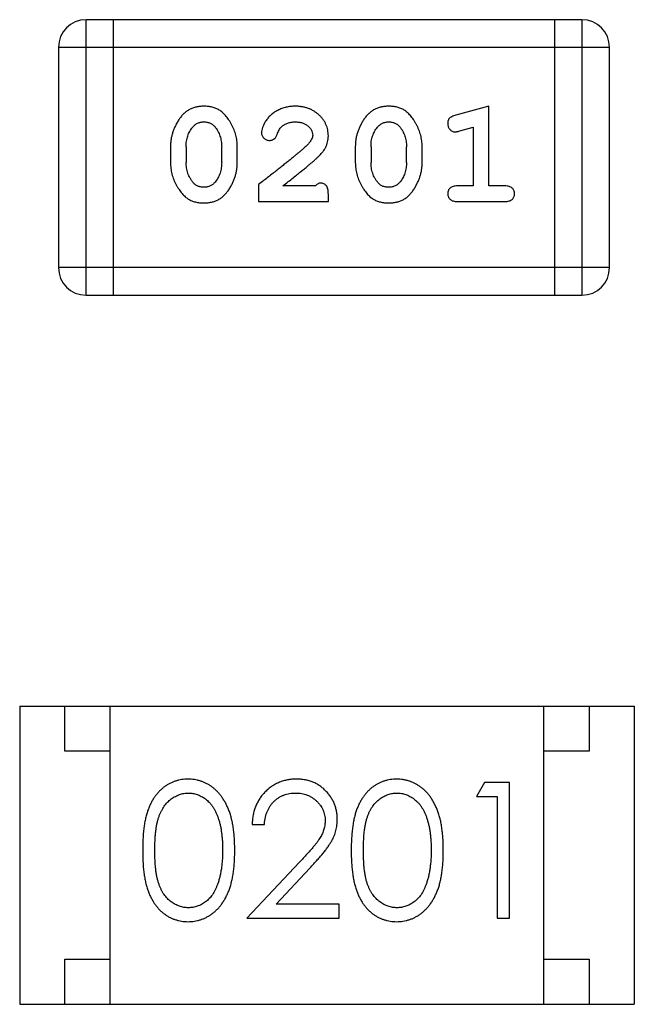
# Model space of a CAD drawing. Header units: millimetres. Extents: x 556 to 717, y 170 to 290.
# Tile 146 of 167: x 638.146 to 638.826, y 266.863 to 267.952. Entities that reach past the tile are written whole.
import ezdxf

# ---------------------------------------------------------------- set-up
doc = ezdxf.new("R2010")
doc.units = ezdxf.units.MM
doc.header["$LTSCALE"] = 30.734
doc.layers.get('0').update_dxf_attribs({"linetype": 'CONTINUOUS'})

msp = doc.modelspace()

# ---------------------------------------------------------------- linework, layer by layer
at = {"linetype": 'Continuous'}
for p, q in [((638.7676, 267.952), (638.2189, 267.952)), ((638.2189, 267.6472), (638.2189, 267.952)), ((638.2494, 267.6472), (638.2494, 267.952)), ((638.7371, 267.952), (638.7371, 267.6472)), ((638.7676, 267.952), (638.7676, 267.6472)), ((638.1885, 267.9215), (638.7981, 267.9215)), ((638.1885, 267.9215), (638.1885, 267.6777)), ((638.7981, 267.6777), (638.7981, 267.9215)), ((638.6647, 267.8563), (638.6281, 267.8464)), ((638.6647, 267.7682), (638.6647, 267.8563)), ((638.6324, 267.829), (638.6474, 267.8331)), ((638.6474, 267.8331), (638.6474, 267.7682)), ((638.3123, 267.8116), (638.3123, 267.7939)), ((638.3296, 267.8114), (638.3296, 267.7942)), ((638.369, 267.7942), (638.369, 267.8114)), ((638.3863, 267.7939), (638.3863, 267.8116)), ((638.5168, 267.8116), (638.5168, 267.7939)), ((638.5342, 267.8114), (638.5342, 267.7942)), ((638.5735, 267.7942), (638.5735, 267.8114)), ((638.5908, 267.7939), (638.5908, 267.8116)), ((638.4099, 267.7697), (638.4099, 267.7508)), ((638.4728, 267.7682), (638.4366, 267.7682)), ((638.6474, 267.7682), (638.6301, 267.7682)), ((638.682, 267.7682), (638.6647, 267.7682)), ((638.487, 267.7508), (638.487, 267.7587)), ((638.4099, 267.7508), (638.487, 267.7508)), ((638.6301, 267.7508), (638.682, 267.7508)), ((638.7981, 267.6777), (638.1885, 267.6777)), ((638.2189, 267.6472), (638.7676, 267.6472)), ((638.1455, 267.1927), (638.8255, 267.1927)), ((638.1455, 267.1927), (638.1455, 266.8627)), ((638.1955, 267.1427), (638.1955, 267.1927)), ((638.2455, 266.8627), (638.2455, 267.1927)), ((638.7255, 266.8627), (638.7255, 267.1927)), ((638.7755, 267.1927), (638.7755, 267.1427)), ((638.8255, 267.1927), (638.8255, 266.8627)), ((638.2455, 267.1427), (638.1955, 267.1427)), ((638.7755, 267.1427), (638.7255, 267.1427)), ((638.6596, 267.108), (638.6508, 267.0926)), ((638.6873, 267.108), (638.6596, 267.108)), ((638.6873, 266.958), (638.6873, 267.108)), ((638.6508, 267.0926), (638.6739, 267.0926)), ((638.6739, 267.0926), (638.6739, 266.958)), ((638.4027, 267.0618), (638.4162, 267.0618)), ((638.4551, 267.0201), (638.3969, 266.958)), ((638.4291, 266.9734), (638.4666, 267.0134)), ((638.4989, 266.9734), (638.4291, 266.9734)), ((638.4989, 266.958), (638.4989, 266.9734)), ((638.3969, 266.958), (638.4989, 266.958)), ((638.6739, 266.958), (638.6873, 266.958)), ((638.1955, 266.9127), (638.2455, 266.9127)), ((638.1955, 266.8627), (638.1955, 266.9127)), ((638.7255, 266.9127), (638.7755, 266.9127)), ((638.7755, 266.9127), (638.7755, 266.8627)), ((638.1455, 266.8627), (638.8255, 266.8627))]:
    msp.add_line(p, q, dxfattribs=at)
for centre, start, end in [((638.2189, 267.9215), 90, 180), ((638.7676, 267.9215), 0, 90), ((638.2189, 267.6777), 180, 270), ((638.7676, 267.6777), 270, 0)]:
    msp.add_arc(centre, 0.0305, start, end, dxfattribs=at)
for points, knots in [([(638.3491, 267.8563), (638.3477, 267.8562), (638.3449, 267.8561), (638.3408, 267.8554), (638.337, 267.8543), (638.3334, 267.8527), (638.3301, 267.8507), (638.327, 267.8481), (638.3243, 267.8452), (638.3218, 267.8418), (638.3196, 267.8382), (638.3177, 267.8345), (638.316, 267.8308), (638.3147, 267.827), (638.3136, 267.8233), (638.3129, 267.8194), (638.3124, 267.8155), (638.3124, 267.8129), (638.3123, 267.8116)], [0, 0, 0, 0, 0.06692, 0.130834, 0.19258, 0.252759, 0.312631, 0.373411, 0.436359, 0.501894, 0.568244, 0.632472, 0.69556, 0.757163, 0.818592, 0.878885, 0.939235, 1, 1, 1, 1]), ([(638.3863, 267.8116), (638.3863, 267.8127), (638.3862, 267.8149), (638.3859, 267.818), (638.3854, 267.8212), (638.3847, 267.8243), (638.3838, 267.8273), (638.3827, 267.8303), (638.3814, 267.8333), (638.3799, 267.8362), (638.3783, 267.8389), (638.3767, 267.8415), (638.375, 267.8438), (638.3733, 267.8459), (638.3716, 267.8478), (638.3699, 267.8494), (638.3682, 267.8508), (638.3658, 267.8524), (638.3626, 267.854), (638.3585, 267.8553), (638.3539, 267.8561), (638.3508, 267.8562), (638.3491, 267.8563)], [0, 0, 0, 0, 0.049855, 0.099516, 0.148482, 0.19758, 0.246804, 0.296268, 0.346517, 0.397047, 0.446826, 0.49336, 0.537801, 0.579207, 0.617974, 0.654833, 0.689171, 0.722088, 0.786392, 0.853518, 0.924186, 1, 1, 1, 1]), ([(638.4503, 267.8563), (638.4486, 267.8562), (638.4452, 267.8561), (638.4403, 267.8552), (638.4355, 267.8538), (638.4311, 267.8518), (638.4269, 267.8494), (638.4233, 267.8465), (638.4201, 267.8433), (638.4176, 267.8397), (638.4156, 267.8361), (638.4142, 267.8328), (638.4132, 267.8298), (638.4131, 267.8278), (638.413, 267.8269)], [0, 0, 0, 0, 0.098286, 0.193983, 0.289056, 0.384352, 0.477435, 0.566197, 0.652355, 0.737986, 0.818188, 0.887401, 0.94802, 1, 1, 1, 1]), ([(638.487, 267.8235), (638.4869, 267.8246), (638.4868, 267.8268), (638.4864, 267.83), (638.4856, 267.8331), (638.4844, 267.8361), (638.483, 267.839), (638.4812, 267.8417), (638.4791, 267.8443), (638.4767, 267.8467), (638.474, 267.8489), (638.4712, 267.8509), (638.4681, 267.8526), (638.4649, 267.8539), (638.4615, 267.8549), (638.4579, 267.8557), (638.4542, 267.8562), (638.4516, 267.8562), (638.4503, 267.8563)], [0, 0, 0, 0, 0.060981, 0.120256, 0.178148, 0.236115, 0.293993, 0.352864, 0.413358, 0.476056, 0.539296, 0.602396, 0.665116, 0.728325, 0.792919, 0.859317, 0.928302, 1, 1, 1, 1]), ([(638.5536, 267.8563), (638.5522, 267.8562), (638.5494, 267.8561), (638.5453, 267.8554), (638.5415, 267.8543), (638.5379, 267.8527), (638.5346, 267.8507), (638.5316, 267.8481), (638.5288, 267.8452), (638.5263, 267.8418), (638.5241, 267.8382), (638.5222, 267.8345), (638.5205, 267.8308), (638.5192, 267.827), (638.5181, 267.8233), (638.5174, 267.8194), (638.5169, 267.8155), (638.5169, 267.8129), (638.5168, 267.8116)], [0, 0, 0, 0, 0.06692, 0.130834, 0.19258, 0.252759, 0.312631, 0.373411, 0.436359, 0.501894, 0.568244, 0.632472, 0.69556, 0.757163, 0.818592, 0.878885, 0.939235, 1, 1, 1, 1]), ([(638.5908, 267.8116), (638.5908, 267.8127), (638.5907, 267.8149), (638.5904, 267.818), (638.5899, 267.8212), (638.5892, 267.8243), (638.5883, 267.8273), (638.5872, 267.8303), (638.5859, 267.8333), (638.5844, 267.8362), (638.5828, 267.8389), (638.5812, 267.8415), (638.5795, 267.8438), (638.5778, 267.8459), (638.5761, 267.8478), (638.5744, 267.8494), (638.5727, 267.8508), (638.5703, 267.8524), (638.5672, 267.854), (638.563, 267.8553), (638.5584, 267.8561), (638.5553, 267.8562), (638.5536, 267.8563)], [0, 0, 0, 0, 0.049855, 0.099516, 0.148482, 0.19758, 0.246804, 0.296268, 0.346517, 0.397047, 0.446826, 0.49336, 0.537801, 0.579207, 0.617974, 0.654833, 0.689171, 0.722088, 0.786392, 0.853518, 0.924186, 1, 1, 1, 1]), ([(638.6281, 267.8464), (638.6273, 267.8461), (638.6257, 267.8456), (638.6237, 267.8448), (638.622, 267.8439), (638.6208, 267.8429), (638.62, 267.8417), (638.6195, 267.8403), (638.6191, 267.8388), (638.6191, 267.8378), (638.6191, 267.8372)], [0, 0, 0, 0, 0.187321, 0.344927, 0.475328, 0.579604, 0.674244, 0.773631, 0.882025, 1, 1, 1, 1]), ([(638.3296, 267.8114), (638.3297, 267.8124), (638.3297, 267.8145), (638.33, 267.8176), (638.3306, 267.8205), (638.3314, 267.8233), (638.3324, 267.826), (638.3337, 267.8285), (638.3352, 267.8309), (638.3363, 267.8324), (638.3369, 267.8331)], [0, 0, 0, 0, 0.135446, 0.266257, 0.393419, 0.517936, 0.639137, 0.758785, 0.879345, 1, 1, 1, 1]), ([(638.3369, 267.8331), (638.3373, 267.8336), (638.3381, 267.8345), (638.3394, 267.8357), (638.3408, 267.8367), (638.3424, 267.8375), (638.344, 267.8382), (638.3457, 267.8386), (638.3474, 267.8389), (638.3486, 267.8389), (638.3493, 267.8389)], [0, 0, 0, 0, 0.13042, 0.256046, 0.378133, 0.498725, 0.620452, 0.742761, 0.869406, 1, 1, 1, 1]), ([(638.3493, 267.8389), (638.3499, 267.8389), (638.3511, 267.8389), (638.3529, 267.8387), (638.3546, 267.8382), (638.3562, 267.8377), (638.3577, 267.8369), (638.359, 267.836), (638.3603, 267.8349), (638.361, 267.8341), (638.3614, 267.8337)], [0, 0, 0, 0, 0.138115, 0.270177, 0.397547, 0.520057, 0.63869, 0.757499, 0.878226, 1, 1, 1, 1]), ([(638.3614, 267.8337), (638.362, 267.8329), (638.3632, 267.8313), (638.3647, 267.8287), (638.3661, 267.8261), (638.3671, 267.8233), (638.368, 267.8205), (638.3685, 267.8175), (638.3689, 267.8145), (638.3689, 267.8124), (638.369, 267.8114)], [0, 0, 0, 0, 0.125331, 0.248948, 0.371201, 0.494032, 0.616811, 0.742104, 0.868849, 1, 1, 1, 1]), ([(638.4303, 267.8251), (638.4306, 267.826), (638.4312, 267.8277), (638.4325, 267.8299), (638.4337, 267.832), (638.4348, 267.833), (638.4353, 267.8336)], [0, 0, 0, 0, 0.285518, 0.544185, 0.781367, 1, 1, 1, 1]), ([(638.4353, 267.8336), (638.4358, 267.834), (638.4368, 267.8348), (638.4384, 267.836), (638.4402, 267.8369), (638.442, 267.8376), (638.4439, 267.8382), (638.4459, 267.8386), (638.448, 267.8389), (638.4494, 267.8389), (638.4502, 267.8389)], [0, 0, 0, 0, 0.121873, 0.243139, 0.363336, 0.485133, 0.607572, 0.734701, 0.864814, 1, 1, 1, 1]), ([(638.4502, 267.8389), (638.4516, 267.8389), (638.4543, 267.8388), (638.4581, 267.838), (638.4615, 267.8366), (638.4643, 267.8347), (638.4667, 267.8324), (638.4684, 267.8299), (638.4694, 267.8272), (638.4696, 267.8254), (638.4697, 267.8244)], [0, 0, 0, 0, 0.156344, 0.299348, 0.4327, 0.561, 0.682299, 0.791883, 0.89611, 1, 1, 1, 1]), ([(638.5342, 267.8114), (638.5342, 267.8124), (638.5342, 267.8145), (638.5345, 267.8176), (638.5351, 267.8205), (638.5359, 267.8233), (638.5369, 267.826), (638.5382, 267.8285), (638.5397, 267.8309), (638.5408, 267.8324), (638.5414, 267.8331)], [0, 0, 0, 0, 0.135446, 0.266257, 0.393419, 0.517936, 0.639137, 0.758785, 0.879345, 1, 1, 1, 1]), ([(638.5414, 267.8331), (638.5418, 267.8336), (638.5426, 267.8345), (638.544, 267.8357), (638.5454, 267.8367), (638.5469, 267.8375), (638.5485, 267.8382), (638.5502, 267.8386), (638.5519, 267.8389), (638.5532, 267.8389), (638.5538, 267.8389)], [0, 0, 0, 0, 0.13042, 0.256046, 0.378133, 0.498725, 0.620452, 0.742761, 0.869406, 1, 1, 1, 1]), ([(638.5538, 267.8389), (638.5544, 267.8389), (638.5556, 267.8389), (638.5574, 267.8387), (638.5591, 267.8382), (638.5607, 267.8377), (638.5622, 267.8369), (638.5636, 267.836), (638.5648, 267.8349), (638.5655, 267.8341), (638.5659, 267.8337)], [0, 0, 0, 0, 0.138115, 0.270177, 0.397547, 0.520057, 0.63869, 0.757499, 0.878226, 1, 1, 1, 1]), ([(638.5659, 267.8337), (638.5665, 267.8329), (638.5677, 267.8313), (638.5693, 267.8287), (638.5706, 267.8261), (638.5716, 267.8233), (638.5725, 267.8205), (638.5731, 267.8175), (638.5734, 267.8145), (638.5735, 267.8124), (638.5735, 267.8114)], [0, 0, 0, 0, 0.125331, 0.248948, 0.371201, 0.494032, 0.616811, 0.742104, 0.868849, 1, 1, 1, 1]), ([(638.6191, 267.8372), (638.6191, 267.8366), (638.6192, 267.8354), (638.6196, 267.8336), (638.6204, 267.832), (638.6214, 267.8306), (638.6226, 267.8294), (638.624, 267.8285), (638.6254, 267.828), (638.6265, 267.828), (638.627, 267.8279)], [0, 0, 0, 0, 0.138815, 0.27042, 0.39836, 0.52875, 0.654955, 0.771147, 0.884581, 1, 1, 1, 1]), ([(638.413, 267.8269), (638.4131, 267.8264), (638.4131, 267.8253), (638.4136, 267.8237), (638.4145, 267.8223), (638.4156, 267.821), (638.417, 267.8199), (638.4185, 267.8191), (638.4201, 267.8186), (638.4213, 267.8185), (638.4218, 267.8185)], [0, 0, 0, 0, 0.120856, 0.239483, 0.360995, 0.490166, 0.620982, 0.746416, 0.870253, 1, 1, 1, 1]), ([(638.4218, 267.8185), (638.4223, 267.8185), (638.4233, 267.8186), (638.4247, 267.8188), (638.4259, 267.8193), (638.427, 267.82), (638.4281, 267.8209), (638.4289, 267.8221), (638.4297, 267.8235), (638.4301, 267.8245), (638.4303, 267.8251)], [0, 0, 0, 0, 0.127347, 0.246131, 0.359406, 0.470543, 0.586092, 0.711469, 0.847022, 1, 1, 1, 1]), ([(638.4697, 267.8244), (638.4696, 267.8236), (638.4695, 267.822), (638.4685, 267.8196), (638.467, 267.8171), (638.4656, 267.8155), (638.4649, 267.8147)], [0, 0, 0, 0, 0.212836, 0.442809, 0.70317, 1, 1, 1, 1]), ([(638.4702, 267.7952), (638.4711, 267.796), (638.4728, 267.7975), (638.4751, 267.7997), (638.4772, 267.8018), (638.4791, 267.8038), (638.4807, 267.8056), (638.4821, 267.8074), (638.4832, 267.809), (638.4843, 267.8111), (638.4854, 267.8137), (638.4863, 267.8168), (638.4869, 267.8201), (638.4869, 267.8224), (638.487, 267.8235)], [0, 0, 0, 0, 0.103002, 0.197728, 0.285279, 0.365235, 0.437224, 0.502446, 0.560545, 0.611446, 0.707576, 0.80349, 0.900532, 1, 1, 1, 1]), ([(638.627, 267.8279), (638.6273, 267.828), (638.6281, 267.828), (638.6293, 267.8282), (638.6308, 267.8285), (638.6318, 267.8288), (638.6324, 267.829)], [0, 0, 0, 0, 0.183151, 0.413144, 0.682305, 1, 1, 1, 1]), ([(638.4649, 267.8147), (638.4644, 267.8143), (638.4635, 267.8133), (638.4619, 267.8117), (638.46, 267.81), (638.4578, 267.8081), (638.4554, 267.8059), (638.4526, 267.8036), (638.4496, 267.8011), (638.4463, 267.7984), (638.4427, 267.7955), (638.4389, 267.7924), (638.4347, 267.7891), (638.4303, 267.7856), (638.4256, 267.7819), (638.4206, 267.778), (638.4153, 267.7739), (638.4117, 267.7712), (638.4099, 267.7697)], [0, 0, 0, 0, 0.026647, 0.057942, 0.094152, 0.134806, 0.180631, 0.231142, 0.286385, 0.346321, 0.411439, 0.481035, 0.555329, 0.634592, 0.718826, 0.807759, 0.901393, 1, 1, 1, 1]), ([(638.3123, 267.7939), (638.3124, 267.7928), (638.3124, 267.7907), (638.3127, 267.7875), (638.3132, 267.7844), (638.3139, 267.7813), (638.3148, 267.7782), (638.3159, 267.7753), (638.3171, 267.7723), (638.3186, 267.7694), (638.3202, 267.7667), (638.3218, 267.7641), (638.3235, 267.7618), (638.3251, 267.7597), (638.3268, 267.7579), (638.3285, 267.7562), (638.3302, 267.7548), (638.3326, 267.7532), (638.3358, 267.7516), (638.34, 267.7502), (638.3446, 267.7494), (638.3477, 267.7493), (638.3494, 267.7493)], [0, 0, 0, 0, 0.049886, 0.09882, 0.148132, 0.19689, 0.246038, 0.295176, 0.345305, 0.395692, 0.445312, 0.491875, 0.535813, 0.577009, 0.616081, 0.652689, 0.687585, 0.720206, 0.785062, 0.85223, 0.923759, 1, 1, 1, 1]), ([(638.3373, 267.7719), (638.3367, 267.7727), (638.3355, 267.7742), (638.3339, 267.7768), (638.3326, 267.7794), (638.3315, 267.7822), (638.3307, 267.785), (638.3301, 267.788), (638.3297, 267.791), (638.3297, 267.7931), (638.3296, 267.7942)], [0, 0, 0, 0, 0.124927, 0.248361, 0.370889, 0.492583, 0.61616, 0.741472, 0.869044, 1, 1, 1, 1]), ([(638.3494, 267.7493), (638.3508, 267.7493), (638.3536, 267.7494), (638.3577, 267.7501), (638.3616, 267.7512), (638.3651, 267.7528), (638.3685, 267.7548), (638.3715, 267.7574), (638.3743, 267.7603), (638.3768, 267.7637), (638.379, 267.7673), (638.3809, 267.771), (638.3826, 267.7747), (638.3839, 267.7784), (638.385, 267.7822), (638.3857, 267.7861), (638.3862, 267.79), (638.3862, 267.7926), (638.3863, 267.7939)], [0, 0, 0, 0, 0.067217, 0.131051, 0.19272, 0.252824, 0.312745, 0.373449, 0.436041, 0.501494, 0.567761, 0.632087, 0.695096, 0.757109, 0.817993, 0.878657, 0.939311, 1, 1, 1, 1]), ([(638.369, 267.7942), (638.3689, 267.7931), (638.3689, 267.791), (638.3686, 267.788), (638.368, 267.785), (638.3672, 267.7822), (638.3662, 267.7796), (638.3649, 267.777), (638.3635, 267.7746), (638.3623, 267.7731), (638.3617, 267.7724)], [0, 0, 0, 0, 0.135449, 0.266263, 0.393429, 0.516942, 0.639128, 0.758779, 0.879341, 1, 1, 1, 1]), ([(638.4366, 267.7682), (638.4386, 267.7697), (638.4424, 267.7727), (638.4479, 267.777), (638.4529, 267.781), (638.4573, 267.7845), (638.4613, 267.7877), (638.4647, 267.7905), (638.4676, 267.793), (638.4694, 267.7945), (638.4702, 267.7952)], [0, 0, 0, 0, 0.176662, 0.337826, 0.484741, 0.617764, 0.73494, 0.837793, 0.926412, 1, 1, 1, 1]), ([(638.5168, 267.7939), (638.5169, 267.7928), (638.5169, 267.7907), (638.5172, 267.7875), (638.5177, 267.7844), (638.5184, 267.7813), (638.5193, 267.7782), (638.5204, 267.7753), (638.5217, 267.7723), (638.5231, 267.7694), (638.5247, 267.7667), (638.5263, 267.7641), (638.528, 267.7618), (638.5296, 267.7597), (638.5313, 267.7579), (638.533, 267.7562), (638.5348, 267.7548), (638.5371, 267.7532), (638.5403, 267.7516), (638.5445, 267.7502), (638.5491, 267.7494), (638.5522, 267.7493), (638.5539, 267.7493)], [0, 0, 0, 0, 0.049886, 0.09882, 0.148132, 0.19689, 0.246038, 0.295176, 0.345305, 0.395692, 0.445312, 0.491875, 0.535813, 0.577009, 0.616081, 0.652689, 0.687585, 0.720206, 0.785062, 0.85223, 0.923759, 1, 1, 1, 1]), ([(638.5418, 267.7719), (638.5412, 267.7727), (638.54, 267.7742), (638.5384, 267.7768), (638.5371, 267.7794), (638.536, 267.7822), (638.5352, 267.785), (638.5346, 267.788), (638.5342, 267.791), (638.5342, 267.7931), (638.5342, 267.7942)], [0, 0, 0, 0, 0.124927, 0.248361, 0.370889, 0.492583, 0.61616, 0.741472, 0.869044, 1, 1, 1, 1]), ([(638.5539, 267.7493), (638.5553, 267.7493), (638.5582, 267.7494), (638.5622, 267.7501), (638.5661, 267.7512), (638.5697, 267.7528), (638.573, 267.7548), (638.576, 267.7574), (638.5788, 267.7603), (638.5813, 267.7637), (638.5835, 267.7673), (638.5854, 267.771), (638.5871, 267.7747), (638.5884, 267.7784), (638.5895, 267.7822), (638.5903, 267.7861), (638.5907, 267.79), (638.5908, 267.7926), (638.5908, 267.7939)], [0, 0, 0, 0, 0.067217, 0.131051, 0.19272, 0.252824, 0.312745, 0.373449, 0.436041, 0.501494, 0.567761, 0.632087, 0.695096, 0.757109, 0.817993, 0.878657, 0.939311, 1, 1, 1, 1]), ([(638.5735, 267.7942), (638.5735, 267.7931), (638.5734, 267.791), (638.5731, 267.788), (638.5725, 267.785), (638.5717, 267.7822), (638.5707, 267.7796), (638.5694, 267.777), (638.568, 267.7746), (638.5668, 267.7731), (638.5662, 267.7724)], [0, 0, 0, 0, 0.135449, 0.266263, 0.393429, 0.516942, 0.639128, 0.758779, 0.879341, 1, 1, 1, 1]), ([(638.3494, 267.7666), (638.3488, 267.7666), (638.3475, 267.7666), (638.3457, 267.7669), (638.344, 267.7673), (638.3425, 267.7679), (638.341, 267.7686), (638.3396, 267.7695), (638.3384, 267.7706), (638.3377, 267.7714), (638.3373, 267.7719)], [0, 0, 0, 0, 0.139844, 0.271849, 0.399162, 0.521619, 0.6402, 0.758957, 0.87828, 1, 1, 1, 1]), ([(638.3617, 267.7724), (638.3613, 267.7719), (638.3605, 267.771), (638.3592, 267.7698), (638.3578, 267.7688), (638.3563, 267.768), (638.3547, 267.7674), (638.353, 267.7669), (638.3512, 267.7666), (638.35, 267.7666), (638.3494, 267.7666)], [0, 0, 0, 0, 0.129853, 0.25607, 0.380154, 0.49978, 0.62208, 0.743277, 0.868791, 1, 1, 1, 1]), ([(638.4783, 267.7713), (638.4779, 267.7713), (638.4769, 267.7712), (638.4755, 267.7705), (638.4741, 267.7695), (638.4733, 267.7686), (638.4728, 267.7682)], [0, 0, 0, 0, 0.20611, 0.432681, 0.695597, 1, 1, 1, 1]), ([(638.487, 267.7587), (638.4869, 267.7598), (638.4869, 267.7618), (638.4865, 267.7645), (638.4858, 267.7667), (638.4847, 267.7685), (638.4834, 267.7697), (638.4819, 267.7706), (638.4802, 267.7712), (638.4789, 267.7713), (638.4783, 267.7713)], [0, 0, 0, 0, 0.1844, 0.34094, 0.473574, 0.586824, 0.690029, 0.789175, 0.890445, 1, 1, 1, 1]), ([(638.5539, 267.7666), (638.5533, 267.7666), (638.5521, 267.7666), (638.5502, 267.7669), (638.5485, 267.7673), (638.547, 267.7679), (638.5455, 267.7686), (638.5441, 267.7695), (638.5429, 267.7706), (638.5422, 267.7714), (638.5418, 267.7719)], [0, 0, 0, 0, 0.139844, 0.271849, 0.399162, 0.521619, 0.6402, 0.758957, 0.87828, 1, 1, 1, 1]), ([(638.5662, 267.7724), (638.5658, 267.7719), (638.565, 267.771), (638.5637, 267.7698), (638.5623, 267.7688), (638.5608, 267.768), (638.5592, 267.7674), (638.5575, 267.7669), (638.5558, 267.7666), (638.5546, 267.7666), (638.5539, 267.7666)], [0, 0, 0, 0, 0.129853, 0.25607, 0.380154, 0.49978, 0.62208, 0.743277, 0.868791, 1, 1, 1, 1]), ([(638.6301, 267.7682), (638.6292, 267.7681), (638.6275, 267.7681), (638.6252, 267.7676), (638.6233, 267.7669), (638.6217, 267.7658), (638.6205, 267.7645), (638.6197, 267.763), (638.6192, 267.7613), (638.6191, 267.7601), (638.6191, 267.7595)], [0, 0, 0, 0, 0.169102, 0.317658, 0.446239, 0.563118, 0.671828, 0.776546, 0.884858, 1, 1, 1, 1]), ([(638.693, 267.7595), (638.693, 267.7601), (638.6929, 267.7613), (638.6924, 267.763), (638.6916, 267.7645), (638.6904, 267.7658), (638.6889, 267.7669), (638.6869, 267.7676), (638.6846, 267.7681), (638.6829, 267.7681), (638.682, 267.7682)], [0, 0, 0, 0, 0.11517, 0.223509, 0.328254, 0.438012, 0.553651, 0.682263, 0.830856, 1, 1, 1, 1]), ([(638.6191, 267.7595), (638.6191, 267.7589), (638.6192, 267.7577), (638.6197, 267.756), (638.6205, 267.7545), (638.6217, 267.7532), (638.6233, 267.7521), (638.6252, 267.7514), (638.6275, 267.7509), (638.6292, 267.7509), (638.6301, 267.7508)], [0, 0, 0, 0, 0.115051, 0.223278, 0.329269, 0.437893, 0.554681, 0.682591, 0.83103, 1, 1, 1, 1]), ([(638.682, 267.7508), (638.6829, 267.7509), (638.6846, 267.7509), (638.6869, 267.7514), (638.6889, 267.7521), (638.6904, 267.7532), (638.6916, 267.7545), (638.6924, 267.756), (638.6929, 267.7577), (638.693, 267.7589), (638.693, 267.7595)], [0, 0, 0, 0, 0.169012, 0.317488, 0.445429, 0.560977, 0.67065, 0.776666, 0.88492, 1, 1, 1, 1]), ([(638.3317, 267.1118), (638.3305, 267.1118), (638.3282, 267.1118), (638.3247, 267.1114), (638.3214, 267.1107), (638.3181, 267.1098), (638.3149, 267.1086), (638.3117, 267.1071), (638.3087, 267.1054), (638.3058, 267.1035), (638.303, 267.1013), (638.3003, 267.0988), (638.2978, 267.0961), (638.2955, 267.0931), (638.2933, 267.0899), (638.2913, 267.0865), (638.2895, 267.0828), (638.2878, 267.0788), (638.2863, 267.0745), (638.2851, 267.0698), (638.2839, 267.0647), (638.2831, 267.0592), (638.2824, 267.0532), (638.2819, 267.0468), (638.2816, 267.04), (638.2816, 267.0353), (638.2816, 267.0329)], [0, 0, 0, 0, 0.033742, 0.066533, 0.099153, 0.13154, 0.164087, 0.196563, 0.229707, 0.263315, 0.297504, 0.331686, 0.366482, 0.4021, 0.438958, 0.476748, 0.515985, 0.556589, 0.599519, 0.645765, 0.695487, 0.748721, 0.805687, 0.866754, 0.931405, 1, 1, 1, 1]), ([(638.3835, 267.0329), (638.3834, 267.0352), (638.3834, 267.0397), (638.3831, 267.0463), (638.3826, 267.0525), (638.3818, 267.0583), (638.3809, 267.0638), (638.3797, 267.0689), (638.3783, 267.0737), (638.3767, 267.0781), (638.3749, 267.0822), (638.373, 267.086), (638.3708, 267.0896), (638.3686, 267.0929), (638.3662, 267.0959), (638.3636, 267.0987), (638.3609, 267.1012), (638.358, 267.1034), (638.3551, 267.1054), (638.352, 267.1071), (638.3488, 267.1086), (638.3455, 267.1098), (638.3422, 267.1107), (638.3388, 267.1114), (638.3353, 267.1118), (638.3329, 267.1118), (638.3317, 267.1118)], [0, 0, 0, 0, 0.065278, 0.127205, 0.186168, 0.241675, 0.294115, 0.343609, 0.390387, 0.434463, 0.476646, 0.517002, 0.555936, 0.593716, 0.630057, 0.665601, 0.700745, 0.734917, 0.768681, 0.802087, 0.834849, 0.867433, 0.900138, 0.932806, 0.966212, 1, 1, 1, 1]), ([(638.4516, 267.1118), (638.45, 267.1118), (638.4467, 267.1117), (638.4418, 267.111), (638.4372, 267.1099), (638.4328, 267.1084), (638.4286, 267.1064), (638.4245, 267.104), (638.4207, 267.1011), (638.4172, 267.0978), (638.4139, 267.0942), (638.411, 267.0903), (638.4086, 267.0862), (638.4066, 267.0818), (638.4049, 267.0771), (638.4038, 267.0722), (638.403, 267.0671), (638.4028, 267.0636), (638.4027, 267.0618)], [0, 0, 0, 0, 0.06445, 0.126725, 0.187421, 0.247417, 0.306749, 0.366595, 0.427749, 0.490235, 0.553031, 0.614805, 0.676505, 0.738096, 0.801021, 0.864897, 0.931209, 1, 1, 1, 1]), ([(638.4969, 267.0672), (638.4969, 267.0687), (638.4968, 267.0716), (638.4962, 267.076), (638.4952, 267.0801), (638.4939, 267.0841), (638.4921, 267.088), (638.4899, 267.0917), (638.4874, 267.0952), (638.4844, 267.0986), (638.4812, 267.1017), (638.4777, 267.1044), (638.474, 267.1067), (638.47, 267.1086), (638.4657, 267.1101), (638.4612, 267.1111), (638.4565, 267.1117), (638.4533, 267.1118), (638.4516, 267.1118)], [0, 0, 0, 0, 0.06271, 0.123347, 0.183401, 0.242828, 0.302097, 0.36242, 0.423725, 0.487032, 0.550491, 0.612709, 0.674265, 0.73617, 0.799211, 0.863483, 0.930525, 1, 1, 1, 1]), ([(638.5625, 267.1118), (638.5613, 267.1118), (638.559, 267.1118), (638.5555, 267.1114), (638.5521, 267.1107), (638.5488, 267.1098), (638.5456, 267.1086), (638.5425, 267.1071), (638.5395, 267.1054), (638.5365, 267.1035), (638.5337, 267.1013), (638.531, 267.0988), (638.5286, 267.0961), (638.5263, 267.0931), (638.5241, 267.0899), (638.5221, 267.0865), (638.5203, 267.0828), (638.5186, 267.0788), (638.5171, 267.0745), (638.5158, 267.0698), (638.5147, 267.0647), (638.5139, 267.0592), (638.5132, 267.0532), (638.5127, 267.0468), (638.5124, 267.04), (638.5123, 267.0353), (638.5123, 267.0329)], [0, 0, 0, 0, 0.033742, 0.066533, 0.099153, 0.13154, 0.164087, 0.196563, 0.229707, 0.263315, 0.297504, 0.331686, 0.366482, 0.4021, 0.438958, 0.476748, 0.515985, 0.556589, 0.599519, 0.645765, 0.695487, 0.748721, 0.805687, 0.866754, 0.931405, 1, 1, 1, 1]), ([(638.6142, 267.0329), (638.6142, 267.0352), (638.6142, 267.0397), (638.6139, 267.0463), (638.6133, 267.0525), (638.6126, 267.0583), (638.6116, 267.0638), (638.6105, 267.0689), (638.6091, 267.0737), (638.6075, 267.0781), (638.6056, 267.0822), (638.6037, 267.086), (638.6016, 267.0896), (638.5994, 267.0929), (638.597, 267.0959), (638.5944, 267.0987), (638.5917, 267.1012), (638.5888, 267.1034), (638.5858, 267.1054), (638.5827, 267.1071), (638.5796, 267.1086), (638.5763, 267.1098), (638.573, 267.1107), (638.5695, 267.1114), (638.566, 267.1118), (638.5637, 267.1118), (638.5625, 267.1118)], [0, 0, 0, 0, 0.065278, 0.127205, 0.186168, 0.241675, 0.294115, 0.343609, 0.390387, 0.434463, 0.476646, 0.517002, 0.555936, 0.593716, 0.630057, 0.665601, 0.700745, 0.734917, 0.768681, 0.802087, 0.834849, 0.867433, 0.900138, 0.932806, 0.966212, 1, 1, 1, 1]), ([(638.295, 267.033), (638.295, 267.035), (638.295, 267.0389), (638.2953, 267.0446), (638.2956, 267.0499), (638.2962, 267.0548), (638.2967, 267.0593), (638.2976, 267.0634), (638.2985, 267.0672), (638.2996, 267.0706), (638.3008, 267.0737), (638.3022, 267.0766), (638.3037, 267.0793), (638.3053, 267.0818), (638.3071, 267.0841), (638.3089, 267.0863), (638.311, 267.0882), (638.3138, 267.0905), (638.3176, 267.0928), (638.3223, 267.095), (638.3272, 267.0962), (638.3305, 267.0964), (638.3322, 267.0964)], [0, 0, 0, 0, 0.073302, 0.142286, 0.206253, 0.266017, 0.321612, 0.372532, 0.419497, 0.462398, 0.502825, 0.541489, 0.579034, 0.615143, 0.650298, 0.684912, 0.718701, 0.752189, 0.817245, 0.879117, 0.939613, 1, 1, 1, 1]), ([(638.3322, 267.0964), (638.3338, 267.0964), (638.3371, 267.0962), (638.3419, 267.095), (638.3466, 267.0928), (638.3503, 267.0905), (638.3532, 267.0882), (638.3553, 267.0862), (638.3572, 267.084), (638.359, 267.0815), (638.3607, 267.0788), (638.3623, 267.0758), (638.3637, 267.0726), (638.365, 267.0692), (638.3662, 267.0655), (638.3673, 267.0616), (638.3681, 267.0575), (638.3688, 267.0531), (638.3693, 267.0484), (638.3698, 267.0435), (638.3699, 267.0383), (638.37, 267.0348), (638.37, 267.033)], [0, 0, 0, 0, 0.059689, 0.119507, 0.181075, 0.246162, 0.279894, 0.314468, 0.350403, 0.387474, 0.426147, 0.466624, 0.508745, 0.553328, 0.600058, 0.649177, 0.700552, 0.754894, 0.811825, 0.871514, 0.934319, 1, 1, 1, 1]), ([(638.4162, 267.0618), (638.4163, 267.0632), (638.4165, 267.0658), (638.4173, 267.0695), (638.4182, 267.0731), (638.4195, 267.0764), (638.421, 267.0795), (638.4227, 267.0824), (638.4247, 267.085), (638.427, 267.0874), (638.4294, 267.0895), (638.4321, 267.0914), (638.4348, 267.093), (638.4378, 267.0942), (638.4408, 267.0952), (638.4441, 267.0959), (638.4475, 267.0964), (638.4498, 267.0964), (638.4509, 267.0964)], [0, 0, 0, 0, 0.073648, 0.143686, 0.210962, 0.275557, 0.338064, 0.399311, 0.4594, 0.51934, 0.579024, 0.637809, 0.695959, 0.754122, 0.813113, 0.873453, 0.935561, 1, 1, 1, 1]), ([(638.4509, 267.0964), (638.4521, 267.0964), (638.4543, 267.0964), (638.4575, 267.0959), (638.4606, 267.0952), (638.4636, 267.0942), (638.4664, 267.093), (638.4691, 267.0914), (638.4717, 267.0896), (638.4741, 267.0875), (638.4763, 267.0852), (638.4782, 267.0828), (638.4798, 267.0803), (638.4812, 267.0776), (638.4822, 267.0749), (638.4829, 267.072), (638.4834, 267.0691), (638.4834, 267.0671), (638.4835, 267.066)], [0, 0, 0, 0, 0.068027, 0.133505, 0.19695, 0.26027, 0.322741, 0.384982, 0.448465, 0.513424, 0.578224, 0.640011, 0.700094, 0.760067, 0.819012, 0.877878, 0.938035, 1, 1, 1, 1]), ([(638.5258, 267.033), (638.5258, 267.035), (638.5258, 267.0389), (638.5261, 267.0446), (638.5264, 267.0499), (638.5269, 267.0548), (638.5275, 267.0593), (638.5284, 267.0634), (638.5293, 267.0672), (638.5304, 267.0706), (638.5316, 267.0737), (638.5329, 267.0766), (638.5344, 267.0793), (638.5361, 267.0818), (638.5378, 267.0841), (638.5397, 267.0863), (638.5417, 267.0882), (638.5446, 267.0905), (638.5483, 267.0928), (638.553, 267.095), (638.5579, 267.0962), (638.5613, 267.0964), (638.5629, 267.0964)], [0, 0, 0, 0, 0.073302, 0.142286, 0.206253, 0.266017, 0.321612, 0.372532, 0.419497, 0.462398, 0.502825, 0.541489, 0.579034, 0.615143, 0.650298, 0.684912, 0.718701, 0.752189, 0.817245, 0.879117, 0.939613, 1, 1, 1, 1]), ([(638.5629, 267.0964), (638.5646, 267.0964), (638.5678, 267.0962), (638.5727, 267.095), (638.5774, 267.0928), (638.5811, 267.0905), (638.584, 267.0882), (638.586, 267.0862), (638.588, 267.084), (638.5898, 267.0815), (638.5915, 267.0788), (638.593, 267.0758), (638.5945, 267.0726), (638.5958, 267.0692), (638.5969, 267.0655), (638.598, 267.0616), (638.5988, 267.0575), (638.5996, 267.0531), (638.6001, 267.0484), (638.6005, 267.0435), (638.6007, 267.0383), (638.6008, 267.0348), (638.6008, 267.033)], [0, 0, 0, 0, 0.059689, 0.119507, 0.181075, 0.246162, 0.279894, 0.314468, 0.350403, 0.387474, 0.426147, 0.466624, 0.508745, 0.553328, 0.600058, 0.649177, 0.700552, 0.754894, 0.811825, 0.871514, 0.934319, 1, 1, 1, 1]), ([(638.4666, 267.0134), (638.468, 267.015), (638.4708, 267.0179), (638.4747, 267.0223), (638.4783, 267.0264), (638.4815, 267.0303), (638.4844, 267.0339), (638.4868, 267.0373), (638.4889, 267.0405), (638.4913, 267.0443), (638.4936, 267.049), (638.4955, 267.0549), (638.4967, 267.061), (638.4969, 267.0652), (638.4969, 267.0672)], [0, 0, 0, 0, 0.09953, 0.192079, 0.277712, 0.357454, 0.429648, 0.495771, 0.555538, 0.608657, 0.707578, 0.804328, 0.901298, 1, 1, 1, 1]), ([(638.4835, 267.066), (638.4834, 267.0644), (638.4833, 267.0612), (638.4823, 267.0564), (638.4805, 267.0517), (638.4786, 267.0479), (638.4765, 267.0448), (638.4746, 267.0421), (638.4723, 267.0392), (638.4696, 267.0359), (638.4666, 267.0324), (638.4631, 267.0285), (638.4592, 267.0244), (638.4565, 267.0215), (638.4551, 267.0201)], [0, 0, 0, 0, 0.088014, 0.174976, 0.2638, 0.355443, 0.406413, 0.465519, 0.533076, 0.609353, 0.693899, 0.787171, 0.889197, 1, 1, 1, 1]), ([(638.2816, 267.0329), (638.2816, 267.0305), (638.2816, 267.0259), (638.2819, 267.0191), (638.2824, 267.0128), (638.2831, 267.0068), (638.284, 267.0013), (638.2851, 266.9962), (638.2864, 266.9914), (638.2879, 266.9871), (638.2896, 266.9831), (638.2915, 266.9794), (638.2935, 266.9759), (638.2957, 266.9727), (638.298, 266.9697), (638.3004, 266.967), (638.3031, 266.9646), (638.3059, 266.9624), (638.3088, 266.9605), (638.3118, 266.9588), (638.3149, 266.9573), (638.3181, 266.9562), (638.3214, 266.9553), (638.3247, 266.9546), (638.3282, 266.9542), (638.3305, 266.9542), (638.3317, 266.9541)], [0, 0, 0, 0, 0.068113, 0.132564, 0.193427, 0.250218, 0.303569, 0.353576, 0.400235, 0.443586, 0.484619, 0.524292, 0.56238, 0.599049, 0.63494, 0.669782, 0.704009, 0.737842, 0.771098, 0.803896, 0.836415, 0.868639, 0.900715, 0.933378, 0.966213, 1, 1, 1, 1]), ([(638.3322, 266.9695), (638.3305, 266.9696), (638.3272, 266.9698), (638.3223, 266.9711), (638.3176, 266.9731), (638.3138, 266.9755), (638.311, 266.9778), (638.3089, 266.9797), (638.307, 266.9819), (638.3052, 266.9842), (638.3036, 266.9867), (638.3022, 266.9894), (638.3008, 266.9923), (638.2996, 266.9954), (638.2985, 266.9989), (638.2975, 267.0026), (638.2968, 267.0068), (638.2961, 267.0113), (638.2956, 267.0162), (638.2953, 267.0214), (638.295, 267.0271), (638.295, 267.031), (638.295, 267.033)], [0, 0, 0, 0, 0.060034, 0.120278, 0.182348, 0.247919, 0.281641, 0.315701, 0.350322, 0.385703, 0.421819, 0.459196, 0.497866, 0.538301, 0.58121, 0.628183, 0.679403, 0.734699, 0.794074, 0.858416, 0.927049, 1, 1, 1, 1]), ([(638.3317, 266.9541), (638.3329, 266.9542), (638.3353, 266.9542), (638.3388, 266.9546), (638.3422, 266.9553), (638.3456, 266.9562), (638.3488, 266.9574), (638.352, 266.9589), (638.3551, 266.9606), (638.3581, 266.9626), (638.361, 266.9649), (638.3637, 266.9674), (638.3664, 266.9702), (638.3688, 266.9732), (638.371, 266.9765), (638.3731, 266.9801), (638.375, 266.9839), (638.3768, 266.988), (638.3784, 266.9923), (638.3797, 266.9971), (638.3809, 267.0022), (638.3819, 267.0076), (638.3826, 267.0135), (638.3831, 267.0196), (638.3834, 267.0262), (638.3834, 267.0306), (638.3835, 267.0329)], [0, 0, 0, 0, 0.033824, 0.067298, 0.10028, 0.133019, 0.165736, 0.198792, 0.232372, 0.266409, 0.301016, 0.336196, 0.371972, 0.408574, 0.446394, 0.485225, 0.525372, 0.567224, 0.611081, 0.65775, 0.70702, 0.759235, 0.814484, 0.873227, 0.934937, 1, 1, 1, 1]), ([(638.37, 267.033), (638.37, 267.0312), (638.37, 267.0276), (638.3697, 267.0224), (638.3692, 267.0174), (638.3687, 267.0126), (638.3678, 267.008), (638.3669, 267.0035), (638.3657, 266.9993), (638.3648, 266.9966), (638.3643, 266.9953)], [0, 0, 0, 0, 0.141157, 0.277773, 0.409244, 0.535676, 0.657497, 0.775458, 0.889412, 1, 1, 1, 1]), ([(638.5123, 267.0329), (638.5123, 267.0305), (638.5124, 267.0259), (638.5127, 267.0191), (638.5132, 267.0128), (638.5139, 267.0068), (638.5148, 267.0013), (638.5158, 266.9962), (638.5172, 266.9914), (638.5187, 266.9871), (638.5204, 266.9831), (638.5222, 266.9794), (638.5242, 266.9759), (638.5264, 266.9727), (638.5287, 266.9697), (638.5312, 266.967), (638.5339, 266.9646), (638.5366, 266.9624), (638.5396, 266.9605), (638.5426, 266.9588), (638.5457, 266.9573), (638.5489, 266.9562), (638.5521, 266.9553), (638.5555, 266.9546), (638.559, 266.9542), (638.5613, 266.9542), (638.5625, 266.9541)], [0, 0, 0, 0, 0.068113, 0.132564, 0.193427, 0.250218, 0.303569, 0.353576, 0.400235, 0.443586, 0.484619, 0.524292, 0.56238, 0.599049, 0.63494, 0.669782, 0.704009, 0.737842, 0.771098, 0.803896, 0.836415, 0.868639, 0.900715, 0.933378, 0.966213, 1, 1, 1, 1]), ([(638.5629, 266.9695), (638.5613, 266.9696), (638.558, 266.9698), (638.5531, 266.9711), (638.5484, 266.9731), (638.5446, 266.9755), (638.5417, 266.9778), (638.5397, 266.9797), (638.5378, 266.9819), (638.536, 266.9842), (638.5344, 266.9867), (638.5329, 266.9894), (638.5316, 266.9923), (638.5303, 266.9954), (638.5292, 266.9989), (638.5283, 267.0026), (638.5275, 267.0068), (638.5269, 267.0113), (638.5264, 267.0162), (638.5261, 267.0214), (638.5258, 267.0271), (638.5258, 267.031), (638.5258, 267.033)], [0, 0, 0, 0, 0.060034, 0.120278, 0.182348, 0.247919, 0.281641, 0.315701, 0.350322, 0.385703, 0.421819, 0.459196, 0.497866, 0.538301, 0.58121, 0.628183, 0.679403, 0.734699, 0.794074, 0.858416, 0.927049, 1, 1, 1, 1]), ([(638.5625, 266.9541), (638.5637, 266.9542), (638.566, 266.9542), (638.5696, 266.9546), (638.573, 266.9553), (638.5763, 266.9562), (638.5796, 266.9574), (638.5828, 266.9589), (638.5859, 266.9606), (638.5889, 266.9626), (638.5918, 266.9649), (638.5945, 266.9674), (638.5971, 266.9702), (638.5995, 266.9732), (638.6018, 266.9765), (638.6038, 266.9801), (638.6058, 266.9839), (638.6076, 266.988), (638.6092, 266.9923), (638.6105, 266.9971), (638.6117, 267.0022), (638.6126, 267.0076), (638.6133, 267.0135), (638.6139, 267.0196), (638.6142, 267.0262), (638.6142, 267.0306), (638.6142, 267.0329)], [0, 0, 0, 0, 0.033824, 0.067298, 0.10028, 0.133019, 0.165736, 0.198792, 0.232372, 0.266409, 0.301016, 0.336196, 0.371972, 0.408574, 0.446394, 0.485225, 0.525372, 0.567224, 0.611081, 0.65775, 0.70702, 0.759235, 0.814484, 0.873227, 0.934937, 1, 1, 1, 1]), ([(638.6008, 267.033), (638.6008, 267.0312), (638.6007, 267.0276), (638.6005, 267.0224), (638.6, 267.0174), (638.5994, 267.0126), (638.5986, 267.008), (638.5977, 267.0035), (638.5965, 266.9993), (638.5956, 266.9966), (638.5951, 266.9953)], [0, 0, 0, 0, 0.141157, 0.277773, 0.409244, 0.535676, 0.657497, 0.775458, 0.889412, 1, 1, 1, 1]), ([(638.3643, 266.9953), (638.3639, 266.9942), (638.3632, 266.9922), (638.3619, 266.9892), (638.3604, 266.9865), (638.3588, 266.984), (638.357, 266.9817), (638.3552, 266.9796), (638.3532, 266.9776), (638.3504, 266.9754), (638.3467, 266.973), (638.342, 266.9711), (638.3371, 266.9697), (638.3338, 266.9696), (638.3322, 266.9695)], [0, 0, 0, 0, 0.075949, 0.148549, 0.218996, 0.286119, 0.351826, 0.416074, 0.478265, 0.540325, 0.660405, 0.774606, 0.887187, 1, 1, 1, 1]), ([(638.5951, 266.9953), (638.5947, 266.9942), (638.594, 266.9922), (638.5926, 266.9892), (638.5912, 266.9865), (638.5896, 266.984), (638.5878, 266.9817), (638.586, 266.9796), (638.584, 266.9776), (638.5811, 266.9754), (638.5775, 266.973), (638.5728, 266.9711), (638.5679, 266.9697), (638.5646, 266.9696), (638.5629, 266.9695)], [0, 0, 0, 0, 0.075949, 0.148549, 0.218996, 0.286119, 0.351826, 0.416074, 0.478265, 0.540325, 0.660405, 0.774606, 0.887187, 1, 1, 1, 1])]:
    msp.add_open_spline(points, degree=3, knots=knots, dxfattribs=at)

doc.saveas('drawing.dxf')
